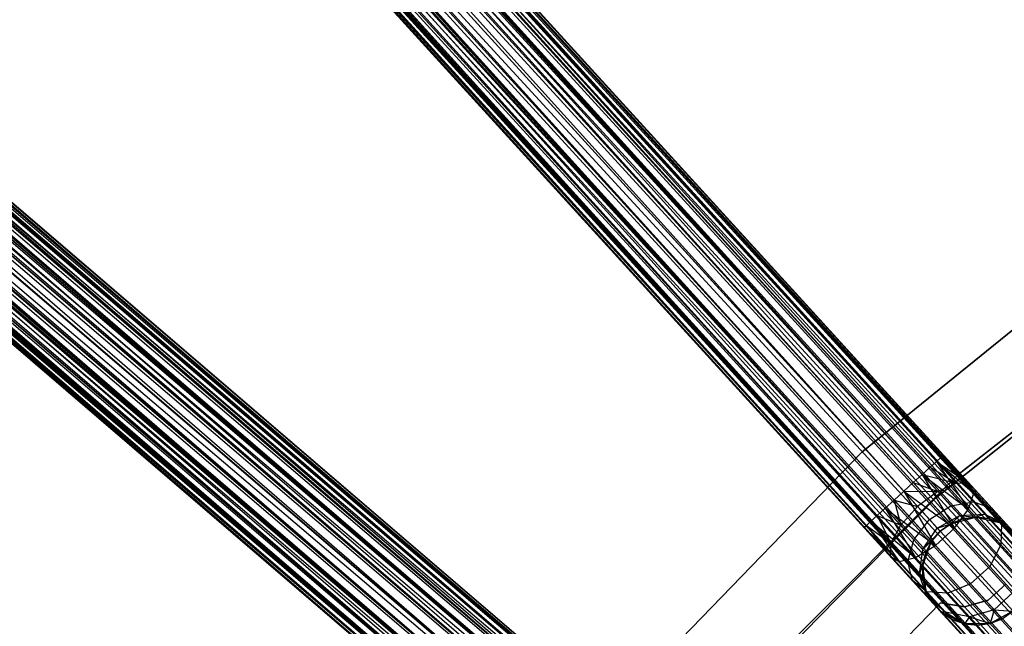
# Model space of a CAD drawing. Extents: x -189 to 189, y -189 to 189.
# Tile 119 of 256: x -58 to -40, y 44 to 55. Entities that reach past the tile are written whole.
import ezdxf

# ---------------------------------------------------------------- set-up
doc = ezdxf.new("R2010")
doc.units = 0
doc.header["$LTSCALE"] = 25.4
doc.layers.get('0').update_dxf_attribs({"linetype": 'CONTINUOUS'})

# ---------------------------------------------------------------- blocks, each defined once
blk = doc.blocks.new('NL2500012474_STL')
at = {"color": 0}
for p, q in [((78.408, 125.048, 176.932), (162.783, 32.493, 176.932)), ((78.408, 125.048, 176.932), (162.783, 32.493, 176.932)), ((78.408, 125.048, 176.932), (162.866, 32.569, 177.145)), ((78.408, 125.048, 176.932), (162.866, 32.569, 177.145)), ((78.408, 125.048, 176.932), (162.908, 32.608, 177.379)), ((78.408, 125.048, 176.932), (162.908, 32.608, 177.379)), ((78.491, 125.123, 177.855), (162.866, 32.569, 177.855)), ((78.491, 125.123, 177.855), (162.866, 32.569, 177.855)), ((78.491, 125.123, 177.855), (162.783, 32.493, 178.068)), ((78.491, 125.123, 177.855), (162.783, 32.493, 178.068)), ((78.491, 125.123, 177.855), (162.665, 32.386, 178.249)), ((78.491, 125.123, 177.855), (162.665, 32.386, 178.249)), ((78.533, 125.162, 177.379), (162.908, 32.608, 177.379)), ((78.533, 125.162, 177.379), (162.908, 32.608, 177.621)), ((78.533, 125.162, 177.379), (162.908, 32.608, 177.379)), ((78.533, 125.162, 177.379), (162.908, 32.608, 177.621)), ((78.533, 125.162, 177.379), (162.866, 32.569, 177.855)), ((78.533, 125.162, 177.379), (162.866, 32.569, 177.855)), ((78.29, 124.94, 178.249), (162.665, 32.386, 178.249)), ((78.29, 124.94, 178.249), (162.665, 32.386, 178.249)), ((78.29, 124.94, 178.249), (162.518, 32.252, 178.385)), ((78.29, 124.94, 178.249), (162.518, 32.252, 178.385)), ((78.29, 124.94, 178.249), (162.351, 32.1, 178.471)), ((78.29, 124.94, 178.249), (162.351, 32.1, 178.471)), ((77.977, 124.655, 178.471), (162.351, 32.1, 178.471)), ((77.977, 124.655, 178.471), (162.351, 32.1, 178.471)), ((78.143, 124.807, 176.615), (162.518, 32.252, 176.615)), ((78.143, 124.807, 176.615), (162.518, 32.252, 176.615)), ((78.143, 124.807, 176.615), (162.665, 32.386, 176.751)), ((78.143, 124.807, 176.615), (162.665, 32.386, 176.751)), ((78.143, 124.807, 176.615), (162.783, 32.493, 176.932)), ((78.143, 124.807, 176.615), (162.783, 32.493, 176.932)), ((162.518, 32.252, 176.615), (77.8, 124.494, 176.5)), ((77.8, 124.494, 178.5), (162.175, 31.939, 178.5)), ((77.8, 124.494, 178.5), (162.175, 31.939, 178.5)), ((162.351, 32.1, 176.529), (77.8, 124.494, 176.5)), ((162.518, 32.252, 176.615), (77.8, 124.494, 176.5)), ((162.351, 32.1, 176.529), (77.8, 124.494, 176.5)), ((162.175, 31.939, 176.5), (77.8, 124.494, 176.5)), ((162.175, 31.939, 176.5), (77.8, 124.494, 176.5)), ((77.623, 124.332, 178.471), (161.998, 31.778, 178.471)), ((77.623, 124.332, 178.471), (161.998, 31.778, 178.471)), ((77.623, 124.332, 178.471), (161.831, 31.626, 178.385)), ((77.623, 124.332, 178.471), (161.831, 31.626, 178.385)), ((77.623, 124.332, 178.471), (161.685, 31.492, 178.249)), ((77.623, 124.332, 178.471), (161.685, 31.492, 178.249)), ((77.456, 124.18, 176.615), (161.831, 31.626, 176.615)), ((162.175, 31.939, 176.5), (77.456, 124.18, 176.615)), ((162.175, 31.939, 176.5), (77.456, 124.18, 176.615)), ((161.998, 31.778, 176.529), (77.456, 124.18, 176.615)), ((161.998, 31.778, 176.529), (77.456, 124.18, 176.615)), ((77.456, 124.18, 176.615), (161.831, 31.626, 176.615)), ((161.831, 31.626, 176.615), (77.192, 123.939, 176.932)), ((161.685, 31.492, 176.751), (77.192, 123.939, 176.932)), ((161.831, 31.626, 176.615), (77.192, 123.939, 176.932)), ((161.685, 31.492, 176.751), (77.192, 123.939, 176.932)), ((161.566, 31.384, 176.932), (77.192, 123.939, 176.932)), ((161.566, 31.384, 176.932), (77.192, 123.939, 176.932)), ((77.31, 124.047, 178.249), (161.685, 31.492, 178.249)), ((77.31, 124.047, 178.249), (161.685, 31.492, 178.249)), ((77.31, 124.047, 178.249), (161.566, 31.384, 178.068)), ((77.31, 124.047, 178.249), (161.566, 31.384, 178.068)), ((77.066, 123.825, 177.379), (161.441, 31.27, 177.621)), ((77.066, 123.825, 177.379), (161.441, 31.27, 177.379)), ((77.066, 123.825, 177.379), (161.441, 31.27, 177.621)), ((161.566, 31.384, 176.932), (77.066, 123.825, 177.379)), ((161.566, 31.384, 176.932), (77.066, 123.825, 177.379)), ((161.484, 31.309, 177.145), (77.066, 123.825, 177.379)), ((161.484, 31.309, 177.145), (77.066, 123.825, 177.379)), ((77.066, 123.825, 177.379), (161.441, 31.27, 177.379)), ((77.109, 123.864, 177.855), (161.566, 31.384, 178.068)), ((77.109, 123.864, 177.855), (161.566, 31.384, 178.068)), ((77.109, 123.864, 177.855), (161.484, 31.309, 177.855)), ((77.109, 123.864, 177.855), (161.484, 31.309, 177.855)), ((77.109, 123.864, 177.855), (161.441, 31.27, 177.621)), ((77.109, 123.864, 177.855), (161.441, 31.27, 177.621)), ((149.583, 46.441, 28.385), (83.59, 119.364, 28.068)), ((149.73, 46.575, 28.249), (83.59, 119.364, 28.068)), ((149.583, 46.441, 28.385), (83.59, 119.364, 28.068)), ((149.73, 46.575, 28.249), (83.59, 119.364, 28.068)), ((149.848, 46.682, 28.068), (83.59, 119.364, 28.068)), ((149.848, 46.682, 28.068), (83.59, 119.364, 28.068)), ((149.973, 46.797, 27.621), (83.673, 119.439, 27.145)), ((149.973, 46.797, 27.621), (83.673, 119.439, 27.145)), ((149.973, 46.797, 27.379), (83.673, 119.439, 27.145)), ((149.931, 46.758, 27.145), (83.673, 119.439, 27.145)), ((149.973, 46.797, 27.379), (83.673, 119.439, 27.145)), ((149.931, 46.758, 27.145), (83.673, 119.439, 27.145)), ((149.848, 46.682, 26.932), (83.673, 119.439, 27.145)), ((149.848, 46.682, 26.932), (83.673, 119.439, 27.145)), ((149.848, 46.682, 28.068), (83.715, 119.478, 27.621)), ((149.931, 46.758, 27.855), (83.715, 119.478, 27.621)), ((149.848, 46.682, 28.068), (83.715, 119.478, 27.621)), ((149.931, 46.758, 27.855), (83.715, 119.478, 27.621)), ((149.973, 46.797, 27.621), (83.715, 119.478, 27.621)), ((149.973, 46.797, 27.621), (83.715, 119.478, 27.621)), ((149.848, 46.682, 26.932), (83.472, 119.256, 26.751)), ((149.73, 46.575, 26.751), (83.472, 119.256, 26.751)), ((149.848, 46.682, 26.932), (83.472, 119.256, 26.751)), ((149.73, 46.575, 26.751), (83.472, 119.256, 26.751)), ((149.583, 46.441, 26.615), (83.472, 119.256, 26.751)), ((149.583, 46.441, 26.615), (83.472, 119.256, 26.751)), ((149.24, 46.128, 28.5), (83.325, 119.122, 28.385)), ((149.416, 46.289, 28.471), (83.325, 119.122, 28.385)), ((149.24, 46.128, 28.5), (83.325, 119.122, 28.385)), ((149.416, 46.289, 28.471), (83.325, 119.122, 28.385)), ((149.583, 46.441, 28.385), (83.325, 119.122, 28.385)), ((149.583, 46.441, 28.385), (83.325, 119.122, 28.385)), ((149.583, 46.441, 26.615), (83.159, 118.97, 26.529)), ((149.583, 46.441, 26.615), (83.159, 118.97, 26.529)), ((149.416, 46.289, 26.529), (83.159, 118.97, 26.529)), ((149.416, 46.289, 26.529), (83.159, 118.97, 26.529)), ((149.063, 45.967, 26.529), (82.805, 118.648, 26.529)), ((149.063, 45.967, 26.529), (82.805, 118.648, 26.529)), ((148.896, 45.815, 26.615), (82.805, 118.648, 26.529)), ((148.896, 45.815, 26.615), (82.805, 118.648, 26.529)), ((82.982, 118.809, 28.5), (149.24, 46.128, 28.5)), ((149.24, 46.128, 26.5), (82.982, 118.809, 26.5)), ((149.24, 46.128, 26.5), (82.982, 118.809, 26.5)), ((148.896, 45.815, 28.385), (82.982, 118.809, 28.5)), ((148.896, 45.815, 28.385), (82.982, 118.809, 28.5)), ((149.063, 45.967, 28.471), (82.982, 118.809, 28.5)), ((149.063, 45.967, 28.471), (82.982, 118.809, 28.5)), ((82.982, 118.809, 28.5), (149.24, 46.128, 28.5)), ((148.631, 45.573, 28.068), (82.638, 118.496, 28.385)), ((148.75, 45.681, 28.249), (82.638, 118.496, 28.385)), ((148.631, 45.573, 28.068), (82.638, 118.496, 28.385)), ((148.75, 45.681, 28.249), (82.638, 118.496, 28.385)), ((148.896, 45.815, 28.385), (82.638, 118.496, 28.385)), ((148.896, 45.815, 28.385), (82.638, 118.496, 28.385)), ((148.896, 45.815, 26.615), (82.492, 118.362, 26.751)), ((148.75, 45.681, 26.751), (82.492, 118.362, 26.751)), ((148.896, 45.815, 26.615), (82.492, 118.362, 26.751)), ((148.75, 45.681, 26.751), (82.492, 118.362, 26.751)), ((148.631, 45.573, 26.932), (82.492, 118.362, 26.751)), ((148.631, 45.573, 26.932), (82.492, 118.362, 26.751)), ((148.549, 45.498, 27.145), (82.248, 118.14, 27.621)), ((148.506, 45.459, 27.379), (82.248, 118.14, 27.621)), ((148.549, 45.498, 27.145), (82.248, 118.14, 27.621)), ((148.506, 45.459, 27.379), (82.248, 118.14, 27.621)), ((148.506, 45.459, 27.621), (82.248, 118.14, 27.621)), ((148.506, 45.459, 27.621), (82.248, 118.14, 27.621)), ((148.631, 45.573, 26.932), (82.291, 118.179, 27.145)), ((148.631, 45.573, 26.932), (82.291, 118.179, 27.145)), ((148.549, 45.498, 27.145), (82.291, 118.179, 27.145)), ((148.549, 45.498, 27.145), (82.291, 118.179, 27.145)), ((148.506, 45.459, 27.621), (82.374, 118.255, 28.068)), ((148.549, 45.498, 27.855), (82.374, 118.255, 28.068)), ((148.506, 45.459, 27.621), (82.374, 118.255, 28.068)), ((148.549, 45.498, 27.855), (82.374, 118.255, 28.068)), ((148.631, 45.573, 28.068), (82.374, 118.255, 28.068)), ((148.631, 45.573, 28.068), (82.374, 118.255, 28.068)), ((63.969, 110.31, 177.855), (159.078, 28.825, 177.855)), ((63.969, 110.31, 177.855), (159.078, 28.825, 177.855)), ((63.969, 110.31, 177.855), (159.005, 28.74, 178.068)), ((63.969, 110.31, 177.855), (159.005, 28.74, 178.068)), ((63.969, 110.31, 177.855), (158.901, 28.619, 178.249)), ((63.969, 110.31, 177.855), (158.901, 28.619, 178.249)), ((64.007, 110.354, 177.379), (159.116, 28.869, 177.379)), ((64.007, 110.354, 177.379), (159.116, 28.869, 177.621)), ((64.007, 110.354, 177.379), (159.116, 28.869, 177.379)), ((64.007, 110.354, 177.379), (159.116, 28.869, 177.621)), ((64.007, 110.354, 177.379), (159.078, 28.825, 177.855)), ((64.007, 110.354, 177.379), (159.078, 28.825, 177.855)), ((63.792, 110.103, 178.249), (158.901, 28.619, 178.249)), ((63.792, 110.103, 178.249), (158.901, 28.619, 178.249)), ((63.792, 110.103, 178.249), (158.772, 28.468, 178.385)), ((63.792, 110.103, 178.249), (158.772, 28.468, 178.385)), ((63.792, 110.103, 178.249), (158.626, 28.297, 178.471)), ((63.792, 110.103, 178.249), (158.626, 28.297, 178.471)), ((63.896, 110.225, 176.932), (159.005, 28.74, 176.932)), ((63.896, 110.225, 176.932), (159.005, 28.74, 176.932)), ((63.896, 110.225, 176.932), (159.078, 28.825, 177.145)), ((63.896, 110.225, 176.932), (159.078, 28.825, 177.145)), ((63.896, 110.225, 176.932), (159.116, 28.869, 177.379)), ((63.896, 110.225, 176.932), (159.116, 28.869, 177.379)), ((63.663, 109.953, 176.615), (158.772, 28.468, 176.615)), ((63.663, 109.953, 176.615), (158.772, 28.468, 176.615)), ((63.663, 109.953, 176.615), (158.901, 28.619, 176.751)), ((63.663, 109.953, 176.615), (158.901, 28.619, 176.751)), ((63.663, 109.953, 176.615), (159.005, 28.74, 176.932)), ((63.663, 109.953, 176.615), (159.005, 28.74, 176.932)), ((63.516, 109.782, 178.471), (158.626, 28.297, 178.471)), ((63.516, 109.782, 178.471), (158.626, 28.297, 178.471)), ((158.772, 28.468, 176.615), (63.361, 109.6, 176.5)), ((63.361, 109.6, 178.5), (158.47, 28.115, 178.5)), ((63.361, 109.6, 178.5), (158.47, 28.115, 178.5)), ((158.626, 28.297, 176.529), (63.361, 109.6, 176.5)), ((158.772, 28.468, 176.615), (63.361, 109.6, 176.5)), ((158.626, 28.297, 176.529), (63.361, 109.6, 176.5)), ((158.47, 28.115, 176.5), (63.361, 109.6, 176.5)), ((158.47, 28.115, 176.5), (63.361, 109.6, 176.5)), ((63.205, 109.418, 178.471), (158.314, 27.934, 178.471)), ((63.205, 109.418, 178.471), (158.314, 27.934, 178.471)), ((63.205, 109.418, 178.471), (158.167, 27.762, 178.385)), ((63.205, 109.418, 178.471), (158.167, 27.762, 178.385)), ((63.205, 109.418, 178.471), (158.038, 27.612, 178.249)), ((63.205, 109.418, 178.471), (158.038, 27.612, 178.249)), ((63.058, 109.247, 176.615), (158.167, 27.762, 176.615)), ((158.47, 28.115, 176.5), (63.058, 109.247, 176.615)), ((158.47, 28.115, 176.5), (63.058, 109.247, 176.615)), ((158.314, 27.934, 176.529), (63.058, 109.247, 176.615)), ((158.314, 27.934, 176.529), (63.058, 109.247, 176.615)), ((63.058, 109.247, 176.615), (158.167, 27.762, 176.615)), ((62.929, 109.096, 178.249), (158.038, 27.612, 178.249)), ((62.929, 109.096, 178.249), (158.038, 27.612, 178.249)), ((62.929, 109.096, 178.249), (157.934, 27.49, 178.068)), ((62.929, 109.096, 178.249), (157.934, 27.49, 178.068)), ((62.715, 108.846, 177.379), (157.824, 27.362, 177.621)), ((62.715, 108.846, 177.379), (157.824, 27.362, 177.379)), ((62.715, 108.846, 177.379), (157.824, 27.362, 177.621)), ((157.934, 27.49, 176.932), (62.715, 108.846, 177.379)), ((157.934, 27.49, 176.932), (62.715, 108.846, 177.379)), ((157.861, 27.405, 177.145), (62.715, 108.846, 177.379)), ((157.861, 27.405, 177.145), (62.715, 108.846, 177.379)), ((62.715, 108.846, 177.379), (157.824, 27.362, 177.379)), ((62.752, 108.89, 177.855), (157.934, 27.49, 178.068)), ((62.752, 108.89, 177.855), (157.934, 27.49, 178.068)), ((62.752, 108.89, 177.855), (157.861, 27.405, 177.855)), ((62.752, 108.89, 177.855), (157.861, 27.405, 177.855)), ((62.752, 108.89, 177.855), (157.824, 27.362, 177.621)), ((62.752, 108.89, 177.855), (157.824, 27.362, 177.621)), ((158.167, 27.762, 176.615), (62.825, 108.975, 176.932)), ((158.038, 27.612, 176.751), (62.825, 108.975, 176.932)), ((158.167, 27.762, 176.615), (62.825, 108.975, 176.932)), ((158.038, 27.612, 176.751), (62.825, 108.975, 176.932)), ((157.934, 27.49, 176.932), (62.825, 108.975, 176.932)), ((157.934, 27.49, 176.932), (62.825, 108.975, 176.932)), ((144.425, 41.232, 28.068), (69.848, 105.349, 27.621)), ((144.498, 41.317, 27.855), (69.848, 105.349, 27.621)), ((144.425, 41.232, 28.068), (69.848, 105.349, 27.621)), ((144.498, 41.317, 27.855), (69.848, 105.349, 27.621)), ((144.535, 41.361, 27.621), (69.848, 105.349, 27.621)), ((144.535, 41.361, 27.621), (69.848, 105.349, 27.621)), ((144.192, 40.96, 28.385), (69.737, 105.22, 28.068)), ((144.321, 41.111, 28.249), (69.737, 105.22, 28.068)), ((144.192, 40.96, 28.385), (69.737, 105.22, 28.068)), ((144.321, 41.111, 28.249), (69.737, 105.22, 28.068)), ((144.425, 41.232, 28.068), (69.737, 105.22, 28.068)), ((144.425, 41.232, 28.068), (69.737, 105.22, 28.068)), ((144.535, 41.361, 27.621), (69.81, 105.305, 27.145)), ((144.535, 41.361, 27.621), (69.81, 105.305, 27.145)), ((144.535, 41.361, 27.379), (69.81, 105.305, 27.145)), ((144.498, 41.317, 27.145), (69.81, 105.305, 27.145)), ((144.535, 41.361, 27.379), (69.81, 105.305, 27.145)), ((144.498, 41.317, 27.145), (69.81, 105.305, 27.145)), ((144.425, 41.232, 26.932), (69.81, 105.305, 27.145)), ((144.425, 41.232, 26.932), (69.81, 105.305, 27.145)), ((144.425, 41.232, 26.932), (69.633, 105.099, 26.751)), ((144.321, 41.111, 26.751), (69.633, 105.099, 26.751)), ((144.425, 41.232, 26.932), (69.633, 105.099, 26.751)), ((144.321, 41.111, 26.751), (69.633, 105.099, 26.751)), ((144.192, 40.96, 26.615), (69.633, 105.099, 26.751)), ((144.192, 40.96, 26.615), (69.633, 105.099, 26.751)), ((143.889, 40.607, 28.5), (69.504, 104.948, 28.385)), ((144.045, 40.789, 28.471), (69.504, 104.948, 28.385)), ((143.889, 40.607, 28.5), (69.504, 104.948, 28.385)), ((144.045, 40.789, 28.471), (69.504, 104.948, 28.385)), ((144.192, 40.96, 28.385), (69.504, 104.948, 28.385)), ((144.192, 40.96, 28.385), (69.504, 104.948, 28.385)), ((144.192, 40.96, 26.615), (69.358, 104.777, 26.529)), ((144.192, 40.96, 26.615), (69.358, 104.777, 26.529)), ((144.045, 40.789, 26.529), (69.358, 104.777, 26.529)), ((144.045, 40.789, 26.529), (69.358, 104.777, 26.529)), ((69.202, 104.595, 28.5), (143.889, 40.607, 28.5)), ((143.889, 40.607, 26.5), (69.202, 104.595, 26.5)), ((143.889, 40.607, 26.5), (69.202, 104.595, 26.5)), ((143.587, 40.254, 28.385), (69.202, 104.595, 28.5)), ((143.587, 40.254, 28.385), (69.202, 104.595, 28.5)), ((143.734, 40.426, 28.471), (69.202, 104.595, 28.5)), ((143.734, 40.426, 28.471), (69.202, 104.595, 28.5)), ((69.202, 104.595, 28.5), (143.889, 40.607, 28.5)), ((143.354, 39.982, 28.068), (68.9, 104.242, 28.385)), ((143.458, 40.104, 28.249), (68.9, 104.242, 28.385)), ((143.354, 39.982, 28.068), (68.9, 104.242, 28.385)), ((143.458, 40.104, 28.249), (68.9, 104.242, 28.385)), ((143.587, 40.254, 28.385), (68.9, 104.242, 28.385)), ((143.587, 40.254, 28.385), (68.9, 104.242, 28.385)), ((143.734, 40.426, 26.529), (69.046, 104.414, 26.529)), ((143.734, 40.426, 26.529), (69.046, 104.414, 26.529)), ((143.587, 40.254, 26.615), (69.046, 104.414, 26.529)), ((143.587, 40.254, 26.615), (69.046, 104.414, 26.529)), ((143.587, 40.254, 26.615), (68.771, 104.092, 26.751)), ((143.458, 40.104, 26.751), (68.771, 104.092, 26.751)), ((143.587, 40.254, 26.615), (68.771, 104.092, 26.751)), ((143.458, 40.104, 26.751), (68.771, 104.092, 26.751)), ((143.354, 39.982, 26.932), (68.771, 104.092, 26.751)), ((143.354, 39.982, 26.932), (68.771, 104.092, 26.751)), ((143.354, 39.982, 26.932), (68.594, 103.885, 27.145)), ((143.354, 39.982, 26.932), (68.594, 103.885, 27.145)), ((143.281, 39.897, 27.145), (68.594, 103.885, 27.145)), ((143.281, 39.897, 27.145), (68.594, 103.885, 27.145)), ((143.243, 39.853, 27.621), (68.667, 103.97, 28.068)), ((143.281, 39.897, 27.855), (68.667, 103.97, 28.068)), ((143.243, 39.853, 27.621), (68.667, 103.97, 28.068)), ((143.281, 39.897, 27.855), (68.667, 103.97, 28.068)), ((143.354, 39.982, 28.068), (68.667, 103.97, 28.068)), ((143.354, 39.982, 28.068), (68.667, 103.97, 28.068)), ((143.281, 39.897, 27.145), (68.556, 103.842, 27.621)), ((143.243, 39.853, 27.379), (68.556, 103.842, 27.621)), ((143.281, 39.897, 27.145), (68.556, 103.842, 27.621)), ((143.243, 39.853, 27.379), (68.556, 103.842, 27.621)), ((143.243, 39.853, 27.621), (68.556, 103.842, 27.621)), ((143.243, 39.853, 27.621), (68.556, 103.842, 27.621)), ((154.424, 51.677, 26.5), (148.464, 46.854, 26.5)), ((148.464, 46.854, 17), (154.424, 51.677, 17)), ((154.424, 51.677, 26.5), (148.464, 46.854, 26.5)), ((148.464, 46.854, 17), (154.424, 51.677, 17)), ((150.24, 46.434, 26.5), (156.259, 51.13, 26.5)), ((156.259, 51.13, 17), (150.24, 46.434, 17)), ((156.259, 51.13, 17), (150.24, 46.434, 17)), ((150.24, 46.434, 26.5), (156.259, 51.13, 26.5)), ((149.831, 46.002, 20), (155.679, 50.667, 20)), ((155.679, 50.667, 19), (149.831, 46.002, 19)), ((149.831, 46.002, 20), (155.679, 50.667, 20)), ((155.679, 50.667, 19), (149.831, 46.002, 19)), ((148.464, 46.854, 26.5), (143.128, 41.347, 26.5)), ((143.128, 41.347, 17), (148.464, 46.854, 17)), ((148.464, 46.854, 26.5), (143.128, 41.347, 26.5)), ((143.128, 41.347, 17), (148.464, 46.854, 17)), ((148.464, 46.854, 26.5), (148.464, 46.854, 17)), ((148.464, 46.854, 26.5), (148.464, 46.854, 17)), ((149.73, 46.575, 28.249), (149.848, 46.682, 28.068)), ((149.848, 46.682, 26.932), (149.73, 46.575, 26.751)), ((149.848, 46.682, 26.932), (149.73, 46.575, 26.751)), ((149.73, 46.575, 28.249), (149.848, 46.682, 28.068)), ((149.848, 46.682, 28.068), (149.931, 46.758, 27.855)), ((149.931, 46.758, 27.145), (149.848, 46.682, 26.932)), ((149.931, 46.758, 27.145), (149.848, 46.682, 26.932)), ((149.848, 46.682, 28.068), (149.931, 46.758, 27.855)), ((149.848, 46.682, 26.932), (150.217, 46.277, 26.823)), ((149.848, 46.682, 26.932), (150.217, 46.277, 26.823)), ((149.848, 46.682, 26.932), (150.458, 46.265, 27.236)), ((149.848, 46.682, 26.932), (150.458, 46.265, 27.236)), ((149.848, 46.682, 28.068), (150.538, 46.092, 27.675)), ((149.848, 46.682, 28.068), (150.538, 46.092, 27.675)), ((149.848, 46.682, 28.068), (150.438, 45.797, 28.039)), ((149.848, 46.682, 28.068), (150.438, 45.797, 28.039)), ((149.931, 46.758, 27.855), (149.973, 46.797, 27.621)), ((149.973, 46.797, 27.379), (149.931, 46.758, 27.145)), ((149.973, 46.797, 27.379), (149.931, 46.758, 27.145)), ((149.931, 46.758, 27.855), (149.973, 46.797, 27.621)), ((149.931, 46.758, 27.145), (150.458, 46.265, 27.236)), ((149.931, 46.758, 27.145), (150.458, 46.265, 27.236)), ((149.931, 46.758, 27.855), (150.538, 46.092, 27.675)), ((149.931, 46.758, 27.855), (150.538, 46.092, 27.675)), ((149.973, 46.797, 27.621), (150.458, 46.265, 27.236)), ((149.973, 46.797, 27.379), (150.458, 46.265, 27.236)), ((149.973, 46.797, 27.379), (150.458, 46.265, 27.236)), ((149.973, 46.797, 27.621), (150.458, 46.265, 27.236)), ((149.973, 46.797, 27.621), (150.538, 46.092, 27.675)), ((149.973, 46.797, 27.621), (150.538, 46.092, 27.675)), ((149.583, 46.441, 28.385), (149.73, 46.575, 28.249)), ((149.73, 46.575, 26.751), (149.583, 46.441, 26.615)), ((149.73, 46.575, 26.751), (149.583, 46.441, 26.615)), ((149.583, 46.441, 28.385), (149.73, 46.575, 28.249)), ((149.73, 46.575, 26.751), (150.217, 46.277, 26.823)), ((149.73, 46.575, 26.751), (150.217, 46.277, 26.823)), ((149.73, 46.575, 28.249), (150.438, 45.797, 28.039)), ((149.73, 46.575, 28.249), (150.438, 45.797, 28.039)), ((144.845, 41.034, 26.5), (150.24, 46.434, 26.5)), ((150.24, 46.434, 17), (144.845, 41.034, 17)), ((150.24, 46.434, 17), (144.845, 41.034, 17)), ((144.845, 41.034, 26.5), (150.24, 46.434, 26.5)), ((149.24, 46.128, 28.5), (149.416, 46.289, 28.471)), ((149.416, 46.289, 26.529), (149.24, 46.128, 26.5)), ((149.416, 46.289, 26.529), (149.24, 46.128, 26.5)), ((149.24, 46.128, 28.5), (149.416, 46.289, 28.471)), ((149.416, 46.289, 28.471), (149.583, 46.441, 28.385)), ((149.583, 46.441, 26.615), (149.416, 46.289, 26.529)), ((149.583, 46.441, 26.615), (149.416, 46.289, 26.529)), ((149.416, 46.289, 28.471), (149.583, 46.441, 28.385)), ((149.416, 46.289, 26.529), (149.87, 46.126, 26.53)), ((149.416, 46.289, 26.529), (149.87, 46.126, 26.53)), ((149.416, 46.289, 28.471), (150.182, 45.449, 28.245)), ((149.416, 46.289, 28.471), (150.182, 45.449, 28.245)), ((149.583, 46.441, 26.615), (149.87, 46.126, 26.53)), ((149.583, 46.441, 26.615), (149.87, 46.126, 26.53)), ((149.583, 46.441, 26.615), (150.217, 46.277, 26.823)), ((149.583, 46.441, 26.615), (150.217, 46.277, 26.823)), ((149.583, 46.441, 28.385), (150.438, 45.797, 28.039)), ((149.583, 46.441, 28.385), (150.438, 45.797, 28.039)), ((149.583, 46.441, 28.385), (150.182, 45.449, 28.245)), ((149.583, 46.441, 28.385), (150.182, 45.449, 28.245)), ((150.24, 46.434, 17), (150.24, 46.434, 26.5)), ((150.24, 46.434, 17), (150.24, 46.434, 26.5)), ((149.24, 46.128, 26.5), (149.063, 45.967, 26.529)), ((149.063, 45.967, 28.471), (149.24, 46.128, 28.5)), ((149.063, 45.967, 28.471), (149.24, 46.128, 28.5)), ((149.24, 46.128, 26.5), (149.063, 45.967, 26.529)), ((149.497, 45.845, 26.424), (149.24, 46.128, 26.5)), ((149.24, 46.128, 26.5), (149.87, 46.126, 26.53)), ((149.24, 46.128, 26.5), (149.87, 46.126, 26.53)), ((149.24, 46.128, 28.5), (150.182, 45.449, 28.245)), ((149.24, 46.128, 28.5), (150.182, 45.449, 28.245)), ((149.24, 46.128, 28.5), (149.829, 45.126, 28.245)), ((149.24, 46.128, 28.5), (149.829, 45.126, 28.245)), ((149.497, 45.845, 26.424), (149.24, 46.128, 26.5)), ((149.87, 46.126, 26.53), (149.497, 45.845, 26.424)), ((149.87, 46.126, 26.53), (149.497, 45.845, 26.424)), ((150.217, 46.277, 26.823), (149.87, 46.126, 26.53)), ((150.217, 46.277, 26.823), (149.87, 46.126, 26.53)), ((149.87, 46.126, 26.53), (150.114, 45.858, 26.288)), ((149.87, 46.126, 26.53), (150.114, 45.858, 26.288)), ((150.458, 46.265, 27.236), (150.217, 46.277, 26.823)), ((150.217, 46.277, 26.823), (150.53, 45.934, 26.513)), ((150.217, 46.277, 26.823), (150.53, 45.934, 26.513)), ((150.458, 46.265, 27.236), (150.217, 46.277, 26.823)), ((150.538, 46.092, 27.675), (150.458, 46.265, 27.236)), ((150.458, 46.265, 27.236), (150.869, 45.814, 26.829)), ((150.458, 46.265, 27.236), (150.869, 45.814, 26.829)), ((150.538, 46.092, 27.675), (150.458, 46.265, 27.236)), ((144.588, 40.665, 20), (149.831, 46.002, 20)), ((149.831, 46.002, 19), (144.588, 40.665, 19)), ((144.588, 40.665, 20), (149.831, 46.002, 20)), ((149.831, 46.002, 19), (144.588, 40.665, 19)), ((149.063, 45.967, 26.529), (148.896, 45.815, 26.615)), ((148.896, 45.815, 28.385), (149.063, 45.967, 28.471)), ((148.896, 45.815, 28.385), (149.063, 45.967, 28.471)), ((149.063, 45.967, 26.529), (148.896, 45.815, 26.615)), ((149.063, 45.967, 28.471), (149.829, 45.126, 28.245)), ((149.063, 45.967, 28.471), (149.829, 45.126, 28.245)), ((149.063, 45.967, 26.529), (149.184, 45.5, 26.53)), ((149.063, 45.967, 26.529), (149.184, 45.5, 26.53)), ((149.063, 45.967, 26.529), (149.497, 45.845, 26.424)), ((149.063, 45.967, 26.529), (149.497, 45.845, 26.424)), ((149.831, 46.002, 20), (149.831, 46.002, 19)), ((149.831, 46.002, 20), (149.831, 46.002, 19)), ((150.114, 45.858, 26.288), (150.53, 45.934, 26.513)), ((150.114, 45.858, 26.288), (150.53, 45.934, 26.513)), ((150.438, 45.797, 28.039), (150.538, 46.092, 27.675)), ((150.438, 45.797, 28.039), (150.538, 46.092, 27.675)), ((150.53, 45.934, 26.513), (150.739, 45.705, 26.048)), ((150.53, 45.934, 26.513), (150.739, 45.705, 26.048)), ((150.53, 45.934, 26.513), (150.869, 45.814, 26.829)), ((150.53, 45.934, 26.513), (150.869, 45.814, 26.829)), ((150.538, 46.092, 27.675), (151.052, 45.527, 27.165)), ((150.538, 46.092, 27.675), (151.052, 45.527, 27.165)), ((148.896, 45.815, 26.615), (148.75, 45.681, 26.751)), ((148.75, 45.681, 28.249), (148.896, 45.815, 28.385)), ((148.75, 45.681, 28.249), (148.896, 45.815, 28.385)), ((148.896, 45.815, 26.615), (148.75, 45.681, 26.751)), ((148.896, 45.815, 28.385), (149.829, 45.126, 28.245)), ((148.896, 45.815, 28.385), (149.829, 45.126, 28.245)), ((148.896, 45.815, 28.385), (149.458, 44.904, 28.039)), ((148.896, 45.815, 28.385), (149.458, 44.904, 28.039)), ((148.896, 45.815, 26.615), (149.184, 45.5, 26.53)), ((148.896, 45.815, 26.615), (149.184, 45.5, 26.53)), ((149.184, 45.5, 26.53), (149.497, 45.845, 26.424)), ((149.184, 45.5, 26.53), (149.497, 45.845, 26.424)), ((149.716, 45.605, 26.207), (149.497, 45.845, 26.424)), ((149.716, 45.605, 26.207), (149.497, 45.845, 26.424)), ((149.716, 45.605, 26.207), (150.114, 45.858, 26.288)), ((149.716, 45.605, 26.207), (150.114, 45.858, 26.288)), ((150.114, 45.858, 26.288), (150.277, 45.68, 25.927)), ((150.114, 45.858, 26.288), (150.277, 45.68, 25.927)), ((150.182, 45.449, 28.245), (150.438, 45.797, 28.039)), ((150.182, 45.449, 28.245), (150.438, 45.797, 28.039)), ((150.438, 45.797, 28.039), (151.039, 45.138, 27.443)), ((150.438, 45.797, 28.039), (151.039, 45.138, 27.443)), ((150.869, 45.814, 26.829), (151.143, 45.513, 26.219)), ((150.869, 45.814, 26.829), (151.143, 45.513, 26.219)), ((150.869, 45.814, 26.829), (151.052, 45.527, 27.165)), ((150.869, 45.814, 26.829), (151.052, 45.527, 27.165)), ((148.631, 45.573, 26.932), (148.549, 45.498, 27.145)), ((148.549, 45.498, 27.855), (148.631, 45.573, 28.068)), ((148.549, 45.498, 27.855), (148.631, 45.573, 28.068)), ((148.631, 45.573, 26.932), (148.549, 45.498, 27.145)), ((148.75, 45.681, 26.751), (148.631, 45.573, 26.932)), ((148.631, 45.573, 28.068), (148.75, 45.681, 28.249)), ((148.631, 45.573, 28.068), (148.75, 45.681, 28.249)), ((148.75, 45.681, 26.751), (148.631, 45.573, 26.932)), ((148.631, 45.573, 28.068), (149.458, 44.904, 28.039)), ((148.631, 45.573, 28.068), (149.458, 44.904, 28.039)), ((148.631, 45.573, 28.068), (149.156, 44.832, 27.675)), ((148.631, 45.573, 28.068), (149.156, 44.832, 27.675)), ((148.631, 45.573, 26.932), (149.001, 45.168, 26.823)), ((148.631, 45.573, 26.932), (149.001, 45.168, 26.823)), ((148.75, 45.681, 28.249), (149.458, 44.904, 28.039)), ((148.75, 45.681, 28.249), (149.458, 44.904, 28.039)), ((148.75, 45.681, 26.751), (149.001, 45.168, 26.823)), ((148.75, 45.681, 26.751), (149.001, 45.168, 26.823)), ((148.75, 45.681, 26.751), (149.184, 45.5, 26.53)), ((148.75, 45.681, 26.751), (149.184, 45.5, 26.53)), ((149.427, 45.232, 26.288), (149.716, 45.605, 26.207)), ((149.427, 45.232, 26.288), (149.716, 45.605, 26.207)), ((149.862, 45.445, 25.883), (149.716, 45.605, 26.207)), ((149.862, 45.445, 25.883), (149.716, 45.605, 26.207)), ((149.862, 45.445, 25.883), (150.277, 45.68, 25.927)), ((149.862, 45.445, 25.883), (150.277, 45.68, 25.927)), ((150.277, 45.68, 25.927), (150.11, 45.529, 25.5)), ((150.277, 45.68, 25.927), (150.11, 45.529, 25.5)), ((150.11, 45.529, 20), (150.573, 45.65, 20)), ((150.11, 45.529, 20), (150.573, 45.65, 20)), ((150.334, 45.617, 25.5), (150.11, 45.529, 25.5)), ((150.11, 45.529, 20), (150.334, 45.617, 25.5)), ((150.334, 45.617, 25.5), (150.11, 45.529, 25.5)), ((150.11, 45.529, 20), (150.334, 45.617, 25.5)), ((150.277, 45.68, 25.927), (150.739, 45.705, 26.048)), ((150.277, 45.68, 25.927), (150.739, 45.705, 26.048)), ((150.277, 45.68, 25.927), (150.334, 45.617, 25.5)), ((150.277, 45.68, 25.927), (150.334, 45.617, 25.5)), ((150.277, 45.68, 25.927), (150.573, 45.65, 25.5)), ((150.277, 45.68, 25.927), (150.573, 45.65, 25.5)), ((150.573, 45.65, 25.5), (150.334, 45.617, 25.5)), ((150.334, 45.617, 25.5), (150.573, 45.65, 20)), ((150.334, 45.617, 25.5), (150.573, 45.65, 20)), ((150.573, 45.65, 25.5), (150.334, 45.617, 25.5)), ((150.739, 45.705, 26.048), (150.573, 45.65, 25.5)), ((150.739, 45.705, 26.048), (150.573, 45.65, 25.5)), ((150.573, 45.65, 20), (151.039, 45.542, 20)), ((150.812, 45.624, 25.5), (150.573, 45.65, 25.5)), ((150.573, 45.65, 20), (150.812, 45.624, 25.5)), ((150.573, 45.65, 20), (151.039, 45.542, 20)), ((150.573, 45.65, 25.5), (150.573, 45.65, 20)), ((150.573, 45.65, 25.5), (150.573, 45.65, 20)), ((150.812, 45.624, 25.5), (150.573, 45.65, 25.5)), ((150.573, 45.65, 20), (150.812, 45.624, 25.5)), ((150.739, 45.705, 26.048), (150.812, 45.624, 25.5)), ((150.739, 45.705, 26.048), (150.812, 45.624, 25.5)), ((150.739, 45.705, 26.048), (151.039, 45.542, 25.5)), ((150.739, 45.705, 26.048), (151.039, 45.542, 25.5)), ((150.739, 45.705, 26.048), (151.143, 45.513, 26.219)), ((150.739, 45.705, 26.048), (151.143, 45.513, 26.219)), ((151.039, 45.542, 25.5), (150.812, 45.624, 25.5)), ((150.812, 45.624, 25.5), (151.039, 45.542, 20)), ((150.812, 45.624, 25.5), (151.039, 45.542, 20)), ((151.039, 45.542, 25.5), (150.812, 45.624, 25.5)), ((148.549, 45.498, 27.145), (148.506, 45.459, 27.379)), ((148.506, 45.459, 27.621), (148.549, 45.498, 27.855)), ((148.506, 45.459, 27.621), (148.549, 45.498, 27.855)), ((148.549, 45.498, 27.145), (148.506, 45.459, 27.379)), ((148.506, 45.459, 27.379), (148.991, 44.927, 27.236)), ((148.506, 45.459, 27.621), (148.991, 44.927, 27.236)), ((148.506, 45.459, 27.621), (149.156, 44.832, 27.675)), ((148.506, 45.459, 27.621), (149.156, 44.832, 27.675)), ((148.506, 45.459, 27.621), (148.991, 44.927, 27.236)), ((148.506, 45.459, 27.379), (148.991, 44.927, 27.236)), ((148.549, 45.498, 27.855), (149.156, 44.832, 27.675)), ((148.549, 45.498, 27.855), (149.156, 44.832, 27.675)), ((148.549, 45.498, 27.145), (148.991, 44.927, 27.236)), ((148.549, 45.498, 27.145), (148.991, 44.927, 27.236)), ((148.549, 45.498, 27.145), (149.001, 45.168, 26.823)), ((148.549, 45.498, 27.145), (149.001, 45.168, 26.823)), ((149.001, 45.168, 26.823), (149.184, 45.5, 26.53)), ((149.001, 45.168, 26.823), (149.184, 45.5, 26.53)), ((149.184, 45.5, 26.53), (149.427, 45.232, 26.288)), ((149.184, 45.5, 26.53), (149.427, 45.232, 26.288)), ((149.59, 45.054, 25.927), (149.862, 45.445, 25.883)), ((149.59, 45.054, 25.927), (149.862, 45.445, 25.883)), ((149.59, 45.054, 25.927), (149.913, 45.389, 25.5)), ((149.59, 45.054, 25.927), (149.913, 45.389, 25.5)), ((149.756, 45.206, 20), (149.913, 45.389, 20)), ((149.913, 45.389, 25.5), (149.756, 45.206, 25.5)), ((149.913, 45.389, 25.5), (149.756, 45.206, 25.5)), ((149.756, 45.206, 20), (149.913, 45.389, 20)), ((149.829, 45.126, 28.245), (150.182, 45.449, 28.245)), ((149.829, 45.126, 28.245), (150.182, 45.449, 28.245)), ((149.862, 45.445, 25.883), (150.11, 45.529, 25.5)), ((149.862, 45.445, 25.883), (150.11, 45.529, 25.5)), ((149.913, 45.389, 25.5), (149.862, 45.445, 25.883)), ((149.913, 45.389, 25.5), (149.862, 45.445, 25.883)), ((149.913, 45.389, 20), (150.11, 45.529, 20)), ((150.11, 45.529, 25.5), (149.913, 45.389, 25.5)), ((150.11, 45.529, 25.5), (149.913, 45.389, 25.5)), ((149.913, 45.389, 20), (150.11, 45.529, 20)), ((149.913, 45.389, 25.5), (149.913, 45.389, 20)), ((149.913, 45.389, 25.5), (149.913, 45.389, 20)), ((150.11, 45.529, 25.5), (150.11, 45.529, 20)), ((150.11, 45.529, 25.5), (150.11, 45.529, 20)), ((150.182, 45.449, 28.245), (150.832, 44.737, 27.601)), ((150.182, 45.449, 28.245), (150.832, 44.737, 27.601)), ((151.039, 45.542, 20), (151.402, 45.229, 20)), ((151.143, 45.513, 26.219), (151.039, 45.542, 25.5)), ((151.143, 45.513, 26.219), (151.039, 45.542, 25.5)), ((151.239, 45.408, 25.5), (151.039, 45.542, 25.5)), ((151.039, 45.542, 20), (151.239, 45.408, 25.5)), ((151.039, 45.542, 20), (151.402, 45.229, 20)), ((151.039, 45.542, 25.5), (151.039, 45.542, 20)), ((151.039, 45.542, 25.5), (151.039, 45.542, 20)), ((151.239, 45.408, 25.5), (151.039, 45.542, 25.5)), ((151.039, 45.542, 20), (151.239, 45.408, 25.5)), ((151.052, 45.527, 27.165), (151.039, 45.138, 27.443)), ((151.052, 45.527, 27.165), (151.039, 45.138, 27.443)), ((151.052, 45.527, 27.165), (151.396, 45.15, 26.401)), ((151.052, 45.527, 27.165), (151.396, 45.15, 26.401)), ((149.314, 44.825, 26.513), (149.427, 45.232, 26.288)), ((149.314, 44.825, 26.513), (149.427, 45.232, 26.288)), ((149.427, 45.232, 26.288), (149.59, 45.054, 25.927)), ((149.427, 45.232, 26.288), (149.59, 45.054, 25.927)), ((149.756, 45.206, 25.5), (149.59, 45.054, 25.927)), ((149.756, 45.206, 25.5), (149.59, 45.054, 25.927)), ((149.593, 44.756, 20), (149.756, 45.206, 20)), ((149.593, 44.756, 20), (149.756, 45.206, 20)), ((149.756, 45.206, 25.5), (149.647, 44.991, 25.5)), ((149.647, 44.991, 25.5), (149.756, 45.206, 20)), ((149.647, 44.991, 25.5), (149.756, 45.206, 20)), ((149.756, 45.206, 25.5), (149.647, 44.991, 25.5)), ((149.756, 45.206, 25.5), (149.756, 45.206, 20)), ((149.756, 45.206, 25.5), (149.756, 45.206, 20)), ((149.001, 45.168, 26.823), (148.991, 44.927, 27.236)), ((149.001, 45.168, 26.823), (148.991, 44.927, 27.236)), ((149.001, 45.168, 26.823), (149.314, 44.825, 26.513)), ((149.001, 45.168, 26.823), (149.314, 44.825, 26.513)), ((149.458, 44.904, 28.039), (149.829, 45.126, 28.245)), ((149.458, 44.904, 28.039), (149.829, 45.126, 28.245)), ((149.59, 45.054, 25.927), (149.523, 44.596, 26.048)), ((149.59, 45.054, 25.927), (149.523, 44.596, 26.048)), ((149.647, 44.991, 25.5), (149.59, 45.054, 25.927)), ((149.647, 44.991, 25.5), (149.59, 45.054, 25.927)), ((149.829, 45.126, 28.245), (150.478, 44.414, 27.601)), ((149.829, 45.126, 28.245), (150.478, 44.414, 27.601)), ((151.039, 45.138, 27.443), (150.832, 44.737, 27.601)), ((151.039, 45.138, 27.443), (150.832, 44.737, 27.601)), ((151.039, 45.138, 27.443), (151.44, 44.698, 26.552)), ((151.039, 45.138, 27.443), (151.44, 44.698, 26.552)), ((148.991, 44.927, 27.236), (149.156, 44.832, 27.675)), ((148.991, 44.927, 27.236), (149.156, 44.832, 27.675)), ((148.991, 44.927, 27.236), (149.401, 44.477, 26.829)), ((148.991, 44.927, 27.236), (149.401, 44.477, 26.829)), ((149.156, 44.832, 27.675), (149.458, 44.904, 28.039)), ((149.156, 44.832, 27.675), (149.458, 44.904, 28.039)), ((149.156, 44.832, 27.675), (149.67, 44.267, 27.165)), ((149.156, 44.832, 27.675), (149.67, 44.267, 27.165)), ((149.458, 44.904, 28.039), (150.059, 44.245, 27.443)), ((149.458, 44.904, 28.039), (150.059, 44.245, 27.443)), ((149.647, 44.991, 25.5), (149.523, 44.596, 26.048)), ((149.647, 44.991, 25.5), (149.523, 44.596, 26.048)), ((149.647, 44.991, 25.5), (149.593, 44.756, 25.5)), ((149.593, 44.756, 20), (149.647, 44.991, 25.5)), ((149.647, 44.991, 25.5), (149.593, 44.756, 25.5)), ((149.593, 44.756, 20), (149.647, 44.991, 25.5)), ((149.401, 44.477, 26.829), (149.314, 44.825, 26.513)), ((149.314, 44.825, 26.513), (149.523, 44.596, 26.048)), ((149.314, 44.825, 26.513), (149.523, 44.596, 26.048)), ((149.401, 44.477, 26.829), (149.314, 44.825, 26.513)), ((149.593, 44.756, 25.5), (149.523, 44.596, 26.048)), ((149.593, 44.756, 25.5), (149.523, 44.596, 26.048)), ((149.657, 44.282, 20), (149.593, 44.756, 20)), ((149.593, 44.756, 25.5), (149.596, 44.515, 25.5)), ((149.596, 44.515, 25.5), (149.593, 44.756, 20)), ((149.657, 44.282, 20), (149.593, 44.756, 20)), ((149.596, 44.515, 25.5), (149.593, 44.756, 20)), ((149.593, 44.756, 25.5), (149.596, 44.515, 25.5)), ((149.593, 44.756, 25.5), (149.593, 44.756, 20)), ((149.593, 44.756, 25.5), (149.593, 44.756, 20)), ((150.832, 44.737, 27.601), (150.478, 44.414, 27.601)), ((150.832, 44.737, 27.601), (150.478, 44.414, 27.601)), ((150.832, 44.737, 27.601), (151.266, 44.261, 26.637)), ((150.832, 44.737, 27.601), (151.266, 44.261, 26.637)), ((149.67, 44.267, 27.165), (149.401, 44.477, 26.829)), ((149.401, 44.477, 26.829), (149.676, 44.176, 26.219)), ((149.401, 44.477, 26.829), (149.676, 44.176, 26.219)), ((149.67, 44.267, 27.165), (149.401, 44.477, 26.829)), ((149.523, 44.596, 26.048), (149.596, 44.515, 25.5)), ((149.676, 44.176, 26.219), (149.523, 44.596, 26.048)), ((149.676, 44.176, 26.219), (149.523, 44.596, 26.048)), ((149.523, 44.596, 26.048), (149.596, 44.515, 25.5)), ((149.596, 44.515, 25.5), (149.676, 44.176, 26.219)), ((149.596, 44.515, 25.5), (149.676, 44.176, 26.219)), ((149.596, 44.515, 25.5), (149.657, 44.282, 25.5)), ((149.657, 44.282, 20), (149.596, 44.515, 25.5)), ((149.596, 44.515, 25.5), (149.657, 44.282, 25.5)), ((149.657, 44.282, 20), (149.596, 44.515, 25.5)), ((150.478, 44.414, 27.601), (150.059, 44.245, 27.443)), ((150.478, 44.414, 27.601), (150.059, 44.245, 27.443)), ((150.478, 44.414, 27.601), (150.912, 43.938, 26.637)), ((150.478, 44.414, 27.601), (150.912, 43.938, 26.637)), ((150.801, 44.114, 22), (151.135, 44.419, 22)), ((151.135, 44.419, 20), (150.801, 44.114, 20)), ((151.135, 44.419, 20), (150.801, 44.114, 20)), ((150.801, 44.114, 22), (151.135, 44.419, 22)), ((149.935, 43.892, 20), (149.657, 44.282, 20)), ((149.657, 44.282, 25.5), (149.676, 44.176, 26.219)), ((149.657, 44.282, 25.5), (149.676, 44.176, 26.219)), ((149.657, 44.282, 25.5), (149.772, 44.07, 25.5)), ((149.772, 44.07, 25.5), (149.657, 44.282, 20)), ((149.935, 43.892, 20), (149.657, 44.282, 20)), ((149.772, 44.07, 25.5), (149.657, 44.282, 20)), ((149.657, 44.282, 25.5), (149.772, 44.07, 25.5)), ((149.657, 44.282, 25.5), (149.657, 44.282, 20)), ((149.657, 44.282, 25.5), (149.657, 44.282, 20)), ((150.059, 44.245, 27.443), (149.67, 44.267, 27.165)), ((149.67, 44.267, 27.165), (150.014, 43.89, 26.401)), ((149.67, 44.267, 27.165), (150.014, 43.89, 26.401)), ((150.059, 44.245, 27.443), (149.67, 44.267, 27.165)), ((150.014, 43.89, 26.401), (149.676, 44.176, 26.219)), ((149.676, 44.176, 26.219), (149.935, 43.892, 25.5)), ((149.676, 44.176, 26.219), (149.772, 44.07, 25.5)), ((149.676, 44.176, 26.219), (149.935, 43.892, 25.5)), ((149.676, 44.176, 26.219), (149.772, 44.07, 25.5)), ((150.014, 43.89, 26.401), (149.676, 44.176, 26.219)), ((150.059, 44.245, 27.443), (150.46, 43.804, 26.552)), ((150.059, 44.245, 27.443), (150.46, 43.804, 26.552)), ((150.366, 43.988, 22), (150.801, 44.114, 22)), ((150.801, 44.114, 20), (150.366, 43.988, 20)), ((150.801, 44.114, 20), (150.366, 43.988, 20)), ((150.366, 43.988, 22), (150.801, 44.114, 22)), ((150.801, 44.114, 22), (150.801, 44.114, 20)), ((150.801, 44.114, 22), (150.801, 44.114, 20)), ((151.266, 44.261, 26.637), (150.912, 43.938, 26.637)), ((151.266, 44.261, 26.637), (150.912, 43.938, 26.637)), ((146.002, 40.028, 22), (149.92, 44.067, 22)), ((149.92, 44.067, 20), (146.002, 40.028, 20)), ((149.92, 44.067, 20), (146.002, 40.028, 20)), ((146.002, 40.028, 22), (149.92, 44.067, 22)), ((149.935, 43.892, 20), (149.772, 44.07, 25.5)), ((149.935, 43.892, 20), (149.772, 44.07, 25.5)), ((149.92, 44.067, 22), (149.92, 44.067, 20)), ((149.92, 44.067, 22), (149.92, 44.067, 20)), ((149.92, 44.067, 22), (150.366, 43.988, 22)), ((150.366, 43.988, 20), (149.92, 44.067, 20)), ((150.366, 43.988, 20), (149.92, 44.067, 20)), ((149.92, 44.067, 22), (150.366, 43.988, 22)), ((150.366, 43.988, 22), (150.366, 43.988, 20)), ((150.366, 43.988, 22), (150.366, 43.988, 20)), ((150.912, 43.938, 26.637), (150.46, 43.804, 26.552)), ((150.912, 43.938, 26.637), (150.46, 43.804, 26.552)), ((150.912, 43.938, 26.637), (150.84, 43.682, 25.5)), ((150.912, 43.938, 26.637), (150.84, 43.682, 25.5)), ((150.912, 43.938, 26.637), (151.261, 43.911, 25.5)), ((150.912, 43.938, 26.637), (151.261, 43.911, 25.5)), ((150.912, 43.938, 26.637), (151.064, 43.771, 25.5)), ((150.912, 43.938, 26.637), (151.064, 43.771, 25.5)), ((150.362, 43.676, 20), (149.935, 43.892, 20)), ((150.014, 43.89, 26.401), (149.935, 43.892, 25.5)), ((149.935, 43.892, 25.5), (150.135, 43.758, 25.5)), ((150.014, 43.89, 26.401), (149.935, 43.892, 25.5)), ((149.935, 43.892, 25.5), (149.935, 43.892, 20)), ((150.135, 43.758, 25.5), (149.935, 43.892, 20)), ((150.362, 43.676, 20), (149.935, 43.892, 20)), ((150.135, 43.758, 25.5), (149.935, 43.892, 20)), ((149.935, 43.892, 25.5), (150.135, 43.758, 25.5)), ((149.935, 43.892, 25.5), (149.935, 43.892, 20)), ((150.46, 43.804, 26.552), (150.014, 43.89, 26.401)), ((150.014, 43.89, 26.401), (150.362, 43.676, 25.5)), ((150.014, 43.89, 26.401), (150.362, 43.676, 25.5)), ((150.014, 43.89, 26.401), (150.135, 43.758, 25.5)), ((150.014, 43.89, 26.401), (150.135, 43.758, 25.5)), ((150.46, 43.804, 26.552), (150.014, 43.89, 26.401)), ((150.135, 43.758, 25.5), (150.362, 43.676, 25.5)), ((150.362, 43.676, 20), (150.135, 43.758, 25.5)), ((150.135, 43.758, 25.5), (150.362, 43.676, 25.5)), ((150.362, 43.676, 20), (150.135, 43.758, 25.5)), ((150.46, 43.804, 26.552), (150.362, 43.676, 25.5)), ((150.46, 43.804, 26.552), (150.362, 43.676, 25.5)), ((150.46, 43.804, 26.552), (150.84, 43.682, 25.5)), ((150.46, 43.804, 26.552), (150.84, 43.682, 25.5)), ((150.46, 43.804, 26.552), (150.601, 43.65, 25.5)), ((150.46, 43.804, 26.552), (150.601, 43.65, 25.5)), ((151.261, 43.911, 20), (150.84, 43.682, 20)), ((151.261, 43.911, 20), (150.84, 43.682, 20)), ((150.84, 43.682, 25.5), (151.064, 43.771, 25.5)), ((151.064, 43.771, 25.5), (150.84, 43.682, 20)), ((151.064, 43.771, 25.5), (150.84, 43.682, 20)), ((150.84, 43.682, 25.5), (151.064, 43.771, 25.5)), ((151.064, 43.771, 25.5), (151.261, 43.911, 25.5)), ((151.064, 43.771, 25.5), (151.261, 43.911, 25.5)), ((151.064, 43.771, 25.5), (151.261, 43.911, 20)), ((151.064, 43.771, 25.5), (151.261, 43.911, 20)), ((150.84, 43.682, 20), (150.362, 43.676, 20)), ((150.84, 43.682, 20), (150.362, 43.676, 20)), ((150.362, 43.676, 25.5), (150.601, 43.65, 25.5)), ((150.601, 43.65, 25.5), (150.362, 43.676, 20)), ((150.601, 43.65, 25.5), (150.362, 43.676, 20)), ((150.362, 43.676, 25.5), (150.601, 43.65, 25.5)), ((150.362, 43.676, 25.5), (150.362, 43.676, 20)), ((150.362, 43.676, 25.5), (150.362, 43.676, 20)), ((150.601, 43.65, 25.5), (150.84, 43.682, 25.5)), ((150.84, 43.682, 20), (150.601, 43.65, 25.5)), ((150.601, 43.65, 25.5), (150.84, 43.682, 25.5)), ((150.84, 43.682, 20), (150.601, 43.65, 25.5)), ((150.84, 43.682, 25.5), (150.84, 43.682, 20)), ((150.84, 43.682, 25.5), (150.84, 43.682, 20))]:
    blk.add_line(p, q, dxfattribs=at)

msp = doc.modelspace()

# ---------------------------------------------------------------- block references
at = {"color": 0}
msp.add_blockref('NL2500012474_STL', (-191.311, -0.058, -1716.743), dxfattribs=at)

doc.saveas('drawing.dxf')
